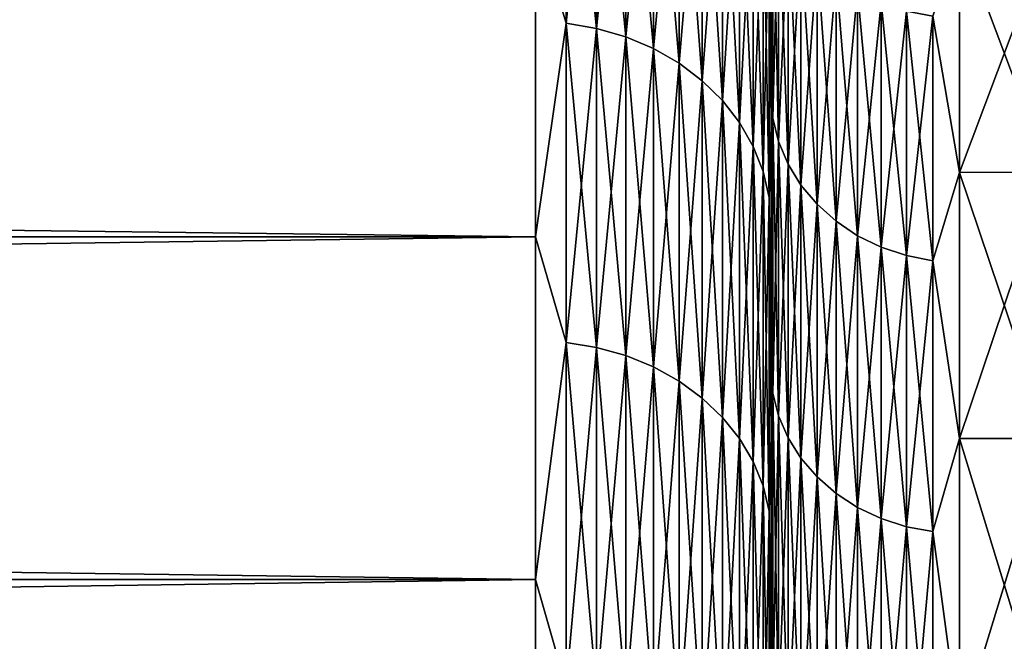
# Model space of a CAD drawing. Header units: metres. Extents: x -2 to 102, y -85 to 102.
# Tile 144 of 256: x 63.29 to 65.38, y 19.69 to 21.01. Entities that reach past the tile are written whole.
import ezdxf

# ---------------------------------------------------------------- set-up
doc = ezdxf.new("R2010")
doc.units = ezdxf.units.M
doc.layers.add('solid_21064300', color=7, linetype='CONTINUOUS')

msp = doc.modelspace()

# ---------------------------------------------------------------- linework, layer by layer
at = {"layer": 'solid_21064300'}
for points in [[(64.445267, 21.621855, -11.51242), (64.445267, 21.000542, -12.610222), (64.379997, 21.217623, -12.25)], [(64.445267, 21.000542, 12.610222), (64.445267, 21.621855, 11.51242), (64.379997, 21.217623, 12.25)], [(64.509476, 20.989588, -12.603644), (64.445267, 21.000542, -12.610222), (64.445267, 21.621855, -11.51242)], [(64.509476, 21.610577, -11.506415), (64.509476, 20.989588, -12.603644), (64.445267, 21.621855, -11.51242)], [(64.509476, 21.610577, 11.506415), (64.445267, 21.621855, 11.51242), (64.445267, 21.000542, 12.610222)], [(64.509476, 20.989588, 12.603644), (64.509476, 21.610577, 11.506415), (64.445267, 21.000542, 12.610222)], [(64.571465, 20.971537, -12.592805), (64.509476, 20.989588, -12.603644), (64.509476, 21.610577, -11.506415)], [(64.571465, 21.591991, -11.496519), (64.571465, 20.971537, -12.592805), (64.509476, 21.610577, -11.506415)], [(64.571465, 21.591991, 11.496519), (64.509476, 21.610577, 11.506415), (64.509476, 20.989588, 12.603644)], [(64.571465, 20.971537, 12.592805), (64.571465, 21.591991, 11.496519), (64.509476, 20.989588, 12.603644)], [(64.630173, 20.946695, -12.577888), (64.571465, 20.971537, -12.592805), (64.571465, 21.591991, -11.496519)], [(64.630173, 21.566416, -11.482902), (64.630173, 20.946695, -12.577888), (64.571465, 21.591991, -11.496519)], [(64.630173, 21.566416, 11.482902), (64.571465, 21.591991, 11.496519), (64.571465, 20.971537, 12.592805)], [(64.630173, 20.946695, 12.577888), (64.630173, 21.566416, 11.482902), (64.571465, 20.971537, 12.592805)], [(64.684586, 20.915491, -12.559152), (64.630173, 20.946695, -12.577888), (64.630173, 21.566416, -11.482902)], [(64.684586, 21.534288, -11.465796), (64.684586, 20.915491, -12.559152), (64.630173, 21.566416, -11.482902)], [(64.684586, 21.534288, 11.465796), (64.630173, 21.566416, 11.482902), (64.630173, 20.946695, 12.577888)], [(64.684586, 20.915491, 12.559152), (64.684586, 21.534288, 11.465796), (64.630173, 20.946695, 12.577888)], [(64.733788, 20.87846, -12.536915), (64.684586, 20.915491, -12.559152), (64.684586, 21.534288, -11.465796)], [(64.733788, 21.496161, -11.445495), (64.733788, 20.87846, -12.536915), (64.684586, 21.534288, -11.465796)], [(64.733788, 21.496161, 11.445495), (64.684586, 21.534288, 11.465796), (64.684586, 20.915491, 12.559152)], [(64.733788, 20.87846, 12.536915), (64.733788, 21.496161, 11.445495), (64.684586, 20.915491, 12.559152)], [(64.776917, 20.836233, -12.511559), (64.733788, 20.87846, -12.536915), (64.733788, 21.496161, -11.445495)], [(64.776917, 21.452686, -11.422347), (64.776917, 20.836233, -12.511559), (64.733788, 21.496161, -11.445495)], [(64.776917, 21.452686, 11.422347), (64.733788, 21.496161, 11.445495), (64.733788, 20.87846, 12.536915)], [(64.776917, 20.836233, 12.511559), (64.776917, 21.452686, 11.422347), (64.733788, 20.87846, 12.536915)], [(64.81324, 20.789539, -12.483521), (64.776917, 20.836233, -12.511559), (64.776917, 21.452686, -11.422347)], [(64.81324, 21.40461, -11.396749), (64.81324, 20.789539, -12.483521), (64.776917, 21.452686, -11.422347)], [(64.81324, 21.40461, 11.396749), (64.776917, 21.452686, 11.422347), (64.776917, 20.836233, 12.511559)], [(64.81324, 20.789539, 12.483521), (64.81324, 21.40461, 11.396749), (64.776917, 20.836233, 12.511559)], [(64.84214, 20.739176, -12.453279), (64.81324, 20.789539, -12.483521), (64.81324, 21.40461, -11.396749)], [(64.84214, 21.352757, -11.369141), (64.84214, 20.739176, -12.453279), (64.81324, 21.40461, -11.396749)], [(64.84214, 21.352757, 11.369141), (64.81324, 21.40461, 11.396749), (64.81324, 20.789539, 12.483521)], [(64.875809, 21.241325, 11.309809), (64.879997, 20.782028, 12.004469), (64.879997, 21.381987, 10.89988)], [(64.875809, 21.241325, -11.309809), (64.879997, 21.381987, -10.899879), (64.879997, 20.78203, -12.004468)], [(64.879997, 21.042114, 10.236554), (64.879997, 21.381987, 10.89988), (64.879997, 20.782028, 12.004469)], [(64.879997, 21.042114, -10.236554), (64.879997, 20.78203, -12.004468), (64.879997, 21.381987, -10.899879)], [(64.84214, 20.739176, 12.453279), (64.84214, 21.352757, 11.369141), (64.81324, 20.789539, 12.483521)], [(64.863113, 20.686008, -12.421353), (64.84214, 20.739176, -12.453279), (64.84214, 21.352757, -11.369141)], [(64.863113, 21.298016, -11.339993), (64.863113, 20.686008, -12.421353), (64.84214, 21.352757, -11.369141)], [(64.863113, 21.298016, 11.339993), (64.84214, 21.352757, 11.369141), (64.84214, 20.739176, 12.453279)], [(64.883995, 21.325424, -9.494691), (64.883995, 20.799284, -10.597765), (64.879997, 21.042114, -10.236554)], [(64.883995, 20.799284, 10.597765), (64.883995, 21.325424, 9.494691), (64.879997, 21.042114, 10.236554)], [(64.896072, 20.749533, -10.572415), (64.883995, 20.799284, -10.597765), (64.883995, 21.325424, -9.494691)], [(64.896072, 21.274414, -9.471979), (64.896072, 20.749533, -10.572415), (64.883995, 21.325424, -9.494691)], [(64.896072, 21.274414, 9.471979), (64.883995, 21.325424, 9.494691), (64.883995, 20.799284, 10.597765)], [(64.863113, 20.686008, 12.421353), (64.863113, 21.298016, 11.339993), (64.84214, 20.739176, 12.453279)], [(64.875809, 20.630945, -12.38829), (64.863113, 20.686008, -12.421353), (64.863113, 21.298016, -11.339993)], [(64.875809, 21.241325, -11.309809), (64.875809, 20.630945, -12.38829), (64.863113, 21.298016, -11.339993)], [(64.875809, 21.241325, 11.309809), (64.863113, 21.298016, 11.339993), (64.863113, 20.686008, 12.421353)], [(64.896072, 20.749533, 10.572415), (64.896072, 21.274414, 9.471979), (64.883995, 20.799284, 10.597765)], [(64.915977, 20.701822, -10.548105), (64.896072, 20.749533, -10.572415), (64.896072, 21.274414, -9.471979)], [(64.915977, 21.225496, -9.4502), (64.915977, 20.701822, -10.548105), (64.896072, 21.274414, -9.471979)], [(64.915977, 21.225496, 9.4502), (64.896072, 21.274414, 9.471979), (64.896072, 20.749533, 10.572415)], [(64.875809, 20.630945, 12.38829), (64.875809, 21.241325, 11.309809), (64.863113, 20.686008, 12.421353)], [(64.875809, 20.630945, 12.38829), (64.879997, 20.782028, 12.004469), (64.875809, 21.241325, 11.309809)], [(64.875809, 21.241325, -11.309809), (64.879997, 20.78203, -12.004468), (64.875809, 20.630945, -12.38829)], [(10.5, 21.217535, -12.250118), (64.379997, 21.217623, -12.25), (64.379997, 20.547428, -13.343657)], [(10.5, 20.547495, 13.343524), (64.379997, 20.547428, 13.343657), (64.379997, 21.217623, 12.25)], [(10.5, 21.217535, 12.250118), (10.5, 20.547495, 13.343524), (64.379997, 21.217623, 12.25)], [(10.5, 20.547495, -13.343524), (10.5, 21.217535, -12.250118), (64.379997, 20.547428, -13.343657)], [(64.445267, 21.000542, -12.610222), (64.379997, 20.547428, -13.343657), (64.379997, 21.217623, -12.25)], [(64.445267, 21.000542, 12.610222), (64.379997, 21.217623, 12.25), (64.379997, 20.547428, 13.343657)], [(64.915977, 20.701822, 10.548105), (64.915977, 21.225496, 9.4502), (64.896072, 20.749533, 10.572415)], [(64.943314, 20.657124, -10.525331), (64.915977, 20.701822, -10.548105), (64.915977, 21.225496, -9.4502)], [(64.943314, 21.179667, -9.429795), (64.943314, 20.657124, -10.525331), (64.915977, 21.225496, -9.4502)], [(64.943314, 21.179667, 9.429795), (64.915977, 21.225496, 9.4502), (64.915977, 20.701822, 10.548105)], [(64.943314, 20.657124, 10.525331), (64.943314, 21.179667, 9.429795), (64.915977, 20.701822, 10.548105)], [(64.977516, 20.61635, -10.504556), (64.943314, 20.657124, -10.525331), (64.943314, 21.179667, -9.429795)], [(64.977516, 21.137863, -9.411183), (64.977516, 20.61635, -10.504556), (64.943314, 21.179667, -9.429795)], [(64.977516, 21.137863, 9.411183), (64.943314, 21.179667, 9.429795), (64.943314, 20.657124, 10.525331)], [(65.223076, 21.015265, 9.356599), (65.279999, 20.684179, 10.058068), (65.279999, 21.190176, 8.942956)], [(65.223076, 21.015265, -9.356599), (65.279999, 21.190176, -8.942956), (65.279999, 20.684179, -10.058068)], [(65.279999, 21.190176, -8.942956), (65.470001, 21.190172, -8.942908), (65.470001, 20.684246, -10.057923)], [(65.279999, 20.684179, -10.058068), (65.279999, 21.190176, -8.942956), (65.470001, 20.684246, -10.057923)], [(65.279999, 21.190176, 8.942956), (65.279999, 20.684179, 10.058068), (65.470001, 21.190172, 8.942908)], [(65.279999, 20.684179, 10.058068), (65.470001, 20.684246, 10.057923), (65.470001, 21.190172, 8.942908)], [(64.977516, 20.61635, 10.504556), (64.977516, 21.137863, 9.411183), (64.943314, 20.657124, 10.525331)], [(65.017883, 20.580336, -10.486204), (64.977516, 20.61635, -10.504556), (64.977516, 21.137863, -9.411183)], [(65.017883, 21.100935, -9.394742), (65.017883, 20.580336, -10.486204), (64.977516, 21.137863, -9.411183)], [(65.017883, 21.100935, 9.394742), (64.977516, 21.137863, 9.411183), (64.977516, 20.61635, 10.504556)], [(65.017883, 20.580336, 10.486204), (65.017883, 21.100935, 9.394742), (64.977516, 20.61635, 10.504556)], [(65.063599, 20.54981, -10.470652), (65.017883, 20.580336, -10.486204), (65.017883, 21.100935, -9.394742)], [(65.063599, 21.069639, -9.380808), (65.063599, 20.54981, -10.470652), (65.017883, 21.100935, -9.394742)], [(65.063599, 21.069639, 9.380808), (65.017883, 21.100935, 9.394742), (65.017883, 20.580336, 10.486204)], [(65.063599, 20.54981, 10.470652), (65.063599, 21.069639, 9.380808), (65.017883, 20.580336, 10.486204)], [(65.113731, 20.5254, -10.458214), (65.063599, 20.54981, -10.470652), (65.063599, 21.069639, -9.380808)], [(65.113731, 21.044611, -9.369664), (65.113731, 20.5254, -10.458214), (65.063599, 21.069639, -9.380808)], [(65.113731, 21.044611, 9.369664), (65.063599, 21.069639, 9.380808), (65.063599, 20.54981, 10.470652)], [(64.879997, 20.466887, 11.343083), (64.879997, 21.042114, 10.236554), (64.879997, 20.782028, 12.004469)], [(64.879997, 21.042114, -10.236554), (64.879997, 20.466887, -11.343083), (64.879997, 20.78203, -12.004468)], [(64.883995, 20.799284, -10.597765), (64.879997, 20.466887, -11.343083), (64.879997, 21.042114, -10.236554)], [(64.883995, 20.799284, 10.597765), (64.879997, 21.042114, 10.236554), (64.879997, 20.466887, 11.343083)], [(65.113731, 20.5254, 10.458214), (65.113731, 21.044611, 9.369664), (65.063599, 20.54981, 10.470652)], [(65.167252, 20.507601, -10.449144), (65.113731, 20.5254, -10.458214), (65.113731, 21.044611, -9.369664)], [(65.167252, 21.026361, -9.36154), (65.167252, 20.507601, -10.449144), (65.113731, 21.044611, -9.369664)], [(65.167252, 21.026361, 9.36154), (65.113731, 21.044611, 9.369664), (65.113731, 20.5254, 10.458214)], [(65.167252, 20.507601, 10.449144), (65.167252, 21.026361, 9.36154), (65.113731, 20.5254, 10.458214)], [(65.223076, 20.496778, -10.44363), (65.167252, 20.507601, -10.449144), (65.167252, 21.026361, -9.36154)], [(65.223076, 21.015265, -9.356599), (65.223076, 20.496778, -10.44363), (65.167252, 21.026361, -9.36154)], [(65.223076, 21.015265, 9.356599), (65.167252, 21.026361, 9.36154), (65.167252, 20.507601, 10.449144)], [(65.223076, 20.496778, 10.44363), (65.223076, 21.015265, 9.356599), (65.167252, 20.507601, 10.449144)], [(65.223076, 20.496778, 10.44363), (65.279999, 20.684179, 10.058068), (65.223076, 21.015265, 9.356599)], [(65.223076, 21.015265, -9.356599), (65.279999, 20.684179, -10.058068), (65.223076, 20.496778, -10.44363)], [(64.445267, 21.000542, -12.610222), (64.445267, 20.323538, -13.674583), (64.379997, 20.547428, -13.343657)], [(64.445267, 20.323538, 13.674583), (64.445267, 21.000542, 12.610222), (64.379997, 20.547428, 13.343657)], [(64.509476, 20.312937, -13.667451), (64.445267, 20.323538, -13.674583), (64.445267, 21.000542, -12.610222)], [(64.509476, 20.989588, -12.603644), (64.509476, 20.312937, -13.667451), (64.445267, 21.000542, -12.610222)], [(64.509476, 20.989588, 12.603644), (64.445267, 21.000542, 12.610222), (64.445267, 20.323538, 13.674583)], [(64.509476, 20.312937, 13.667451), (64.509476, 20.989588, 12.603644), (64.445267, 20.323538, 13.674583)], [(64.571465, 20.295467, -13.655696), (64.509476, 20.312937, -13.667451), (64.509476, 20.989588, -12.603644)], [(64.571465, 20.971537, -12.592805), (64.571465, 20.295467, -13.655696), (64.509476, 20.989588, -12.603644)], [(64.571465, 20.971537, 12.592805), (64.509476, 20.989588, 12.603644), (64.509476, 20.312937, 13.667451)], [(64.571465, 20.295467, 13.655696), (64.571465, 20.971537, 12.592805), (64.509476, 20.312937, 13.667451)], [(64.630173, 20.271427, -13.639522), (64.571465, 20.295467, -13.655696), (64.571465, 20.971537, -12.592805)], [(64.630173, 20.946695, -12.577888), (64.630173, 20.271427, -13.639522), (64.571465, 20.971537, -12.592805)], [(64.630173, 20.946695, 12.577888), (64.571465, 20.971537, 12.592805), (64.571465, 20.295467, 13.655696)], [(64.630173, 20.271427, 13.639522), (64.630173, 20.946695, 12.577888), (64.571465, 20.295467, 13.655696)], [(64.684586, 20.24123, -13.619203), (64.630173, 20.271427, -13.639522), (64.630173, 20.946695, -12.577888)], [(64.684586, 20.915491, -12.559152), (64.684586, 20.24123, -13.619203), (64.630173, 20.946695, -12.577888)], [(64.684586, 20.915491, 12.559152), (64.630173, 20.946695, 12.577888), (64.630173, 20.271427, 13.639522)], [(64.684586, 20.24123, 13.619203), (64.684586, 20.915491, 12.559152), (64.630173, 20.271427, 13.639522)], [(64.733788, 20.205391, -13.595089), (64.684586, 20.24123, -13.619203), (64.684586, 20.915491, -12.559152)], [(64.733788, 20.87846, -12.536915), (64.733788, 20.205391, -13.595089), (64.684586, 20.915491, -12.559152)], [(64.733788, 20.87846, 12.536915), (64.684586, 20.915491, 12.559152), (64.684586, 20.24123, 13.619203)], [(64.733788, 20.205391, 13.595089), (64.733788, 20.87846, 12.536915), (64.684586, 20.24123, 13.619203)], [(64.776917, 20.164528, -13.567594), (64.733788, 20.205391, -13.595089), (64.733788, 20.87846, -12.536915)], [(64.776917, 20.836233, -12.511559), (64.776917, 20.164528, -13.567594), (64.733788, 20.87846, -12.536915)], [(64.776917, 20.836233, 12.511559), (64.733788, 20.87846, 12.536915), (64.733788, 20.205391, 13.595089)], [(64.776917, 20.164528, 13.567594), (64.776917, 20.836233, 12.511559), (64.733788, 20.205391, 13.595089)], [(64.81324, 20.119339, -13.537189), (64.776917, 20.164528, -13.567594), (64.776917, 20.836233, -12.511559)], [(64.81324, 20.789539, -12.483521), (64.81324, 20.119339, -13.537189), (64.776917, 20.836233, -12.511559)], [(64.81324, 20.789539, 12.483521), (64.776917, 20.836233, 12.511559), (64.776917, 20.164528, 13.567594)], [(64.883995, 20.799284, -10.597765), (64.883995, 20.216135, -11.671791), (64.879997, 20.466887, -11.343083)], [(64.883995, 20.216135, 11.671791), (64.883995, 20.799284, 10.597765), (64.879997, 20.466887, 11.343083)], [(64.896072, 20.16778, -11.643873), (64.883995, 20.216135, -11.671791), (64.883995, 20.799284, -10.597765)], [(64.896072, 20.749533, -10.572415), (64.896072, 20.16778, -11.643873), (64.883995, 20.799284, -10.597765)], [(64.896072, 20.749533, 10.572415), (64.883995, 20.799284, 10.597765), (64.883995, 20.216135, 11.671791)], [(64.81324, 20.119339, 13.537189), (64.81324, 20.789539, 12.483521), (64.776917, 20.164528, 13.567594)], [(64.84214, 20.070599, -13.504395), (64.81324, 20.119339, -13.537189), (64.81324, 20.789539, -12.483521)], [(64.84214, 20.739176, -12.453279), (64.84214, 20.070599, -13.504395), (64.81324, 20.789539, -12.483521)], [(64.84214, 20.739176, 12.453279), (64.81324, 20.789539, 12.483521), (64.81324, 20.119339, 13.537189)], [(64.875809, 20.630945, -12.38829), (64.879997, 20.78203, -12.004468), (64.879997, 20.12495, -13.076054)], [(64.875809, 20.630945, 12.38829), (64.879997, 20.124949, 13.076054), (64.879997, 20.782028, 12.004469)], [(64.879997, 20.466887, -11.343083), (64.879997, 20.12495, -13.076054), (64.879997, 20.78203, -12.004468)], [(64.879997, 20.466887, 11.343083), (64.879997, 20.782028, 12.004469), (64.879997, 20.124949, 13.076054)], [(64.84214, 20.070599, 13.504395), (64.84214, 20.739176, 12.453279), (64.81324, 20.119339, 13.537189)], [(64.863113, 20.019144, -13.469773), (64.84214, 20.070599, -13.504395), (64.84214, 20.739176, -12.453279)], [(64.863113, 20.686008, -12.421353), (64.863113, 20.019144, -13.469773), (64.84214, 20.739176, -12.453279)], [(64.863113, 20.686008, 12.421353), (64.84214, 20.739176, 12.453279), (64.84214, 20.070599, 13.504395)], [(64.896072, 20.16778, 11.643873), (64.896072, 20.749533, 10.572415), (64.883995, 20.216135, 11.671791)], [(64.915977, 20.121405, -11.617099), (64.896072, 20.16778, -11.643873), (64.896072, 20.749533, -10.572415)], [(64.915977, 20.701822, -10.548105), (64.915977, 20.121405, -11.617099), (64.896072, 20.749533, -10.572415)], [(64.915977, 20.701822, 10.548105), (64.896072, 20.749533, 10.572415), (64.896072, 20.16778, 11.643873)], [(64.915977, 20.121405, 11.617099), (64.915977, 20.701822, 10.548105), (64.896072, 20.16778, 11.643873)], [(64.943314, 20.077961, -11.592016), (64.915977, 20.121405, -11.617099), (64.915977, 20.701822, -10.548105)], [(64.943314, 20.657124, -10.525331), (64.943314, 20.077961, -11.592016), (64.915977, 20.701822, -10.548105)], [(64.943314, 20.657124, 10.525331), (64.915977, 20.701822, 10.548105), (64.915977, 20.121405, 11.617099)], [(64.863113, 20.019144, 13.469773), (64.863113, 20.686008, 12.421353), (64.84214, 20.070599, 13.504395)], [(64.875809, 19.965857, -13.43392), (64.863113, 20.019144, -13.469773), (64.863113, 20.686008, -12.421353)], [(64.875809, 20.630945, -12.38829), (64.875809, 19.965857, -13.43392), (64.863113, 20.686008, -12.421353)], [(64.875809, 20.630945, 12.38829), (64.863113, 20.686008, 12.421353), (64.863113, 20.019144, 13.469773)], [(65.223076, 20.496778, 10.44363), (65.279999, 20.119551, 11.14467), (65.279999, 20.684179, 10.058068)], [(65.223076, 20.496778, -10.44363), (65.279999, 20.684179, -10.058068), (65.279999, 20.119551, -11.14467)], [(65.279999, 20.684179, -10.058068), (65.470001, 20.684246, -10.057923), (65.470001, 20.119448, -11.144834)], [(65.279999, 20.119551, 11.14467), (65.470001, 20.119448, 11.144834), (65.470001, 20.684246, 10.057923)], [(65.279999, 20.684179, 10.058068), (65.279999, 20.119551, 11.14467), (65.470001, 20.684246, 10.057923)], [(65.279999, 20.119551, -11.14467), (65.279999, 20.684179, -10.058068), (65.470001, 20.119448, -11.144834)], [(64.943314, 20.077961, 11.592016), (64.943314, 20.657124, 10.525331), (64.915977, 20.121405, 11.617099)], [(64.977516, 20.03833, -11.569136), (64.943314, 20.077961, -11.592016), (64.943314, 20.657124, -10.525331)], [(64.977516, 20.61635, -10.504556), (64.977516, 20.03833, -11.569136), (64.943314, 20.657124, -10.525331)], [(64.977516, 20.61635, 10.504556), (64.943314, 20.657124, 10.525331), (64.943314, 20.077961, 11.592016)], [(64.875809, 19.965857, 13.43392), (64.875809, 20.630945, 12.38829), (64.863113, 20.019144, 13.469773)], [(64.875809, 19.965857, 13.43392), (64.879997, 20.124949, 13.076054), (64.875809, 20.630945, 12.38829)], [(64.875809, 20.630945, -12.38829), (64.879997, 20.12495, -13.076054), (64.875809, 19.965857, -13.43392)], [(64.977516, 20.03833, 11.569136), (64.977516, 20.61635, 10.504556), (64.943314, 20.077961, 11.592016)], [(65.017883, 20.003325, -11.548924), (64.977516, 20.03833, -11.569136), (64.977516, 20.61635, -10.504556)], [(65.017883, 20.580336, -10.486204), (65.017883, 20.003325, -11.548924), (64.977516, 20.61635, -10.504556)], [(65.017883, 20.580336, 10.486204), (64.977516, 20.61635, 10.504556), (64.977516, 20.03833, 11.569136)], [(65.017883, 20.003325, 11.548924), (65.017883, 20.580336, 10.486204), (64.977516, 20.03833, 11.569136)], [(65.063599, 19.973656, -11.531796), (65.017883, 20.003325, -11.548924), (65.017883, 20.580336, -10.486204)], [(65.063599, 20.54981, -10.470652), (65.063599, 19.973656, -11.531796), (65.017883, 20.580336, -10.486204)], [(65.063599, 20.54981, 10.470652), (65.017883, 20.580336, 10.486204), (65.017883, 20.003325, 11.548924)], [(10.5, 20.547495, -13.343524), (64.379997, 20.547428, -13.343657), (64.379997, 19.820917, -14.400739)], [(10.5, 19.820917, -14.400739), (10.5, 20.547495, -13.343524), (64.379997, 19.820917, -14.400739)], [(10.5, 20.547495, 13.343524), (10.5, 19.820917, 14.400739), (64.379997, 20.547428, 13.343657)], [(10.5, 19.820917, 14.400739), (64.379997, 19.820917, 14.400739), (64.379997, 20.547428, 13.343657)], [(64.445267, 20.323538, -13.674583), (64.379997, 19.820917, -14.400739), (64.379997, 20.547428, -13.343657)], [(64.445267, 20.323538, 13.674583), (64.379997, 20.547428, 13.343657), (64.379997, 19.820917, 14.400739)], [(65.063599, 19.973656, 11.531796), (65.063599, 20.54981, 10.470652), (65.017883, 20.003325, 11.548924)], [(65.113731, 19.94993, -11.518097), (65.063599, 19.973656, -11.531796), (65.063599, 20.54981, -10.470652)], [(65.113731, 20.5254, -10.458214), (65.113731, 19.94993, -11.518097), (65.063599, 20.54981, -10.470652)], [(65.113731, 20.5254, 10.458214), (65.063599, 20.54981, 10.470652), (65.063599, 19.973656, 11.531796)], [(65.113731, 19.94993, 11.518097), (65.113731, 20.5254, 10.458214), (65.063599, 19.973656, 11.531796)], [(65.167252, 19.932631, -11.508109), (65.113731, 19.94993, -11.518097), (65.113731, 20.5254, -10.458214)], [(65.167252, 20.507601, -10.449144), (65.167252, 19.932631, -11.508109), (65.113731, 20.5254, -10.458214)], [(65.167252, 20.507601, 10.449144), (65.113731, 20.5254, 10.458214), (65.113731, 19.94993, 11.518097)], [(65.167252, 19.932631, 11.508109), (65.167252, 20.507601, 10.449144), (65.113731, 19.94993, 11.518097)], [(65.223076, 19.92211, -11.502036), (65.167252, 19.932631, -11.508109), (65.167252, 20.507601, -10.449144)], [(65.223076, 20.496778, -10.44363), (65.223076, 19.92211, -11.502036), (65.167252, 20.507601, -10.449144)], [(65.223076, 20.496778, 10.44363), (65.167252, 20.507601, 10.449144), (65.167252, 19.932631, 11.508109)], [(65.223076, 19.92211, 11.502036), (65.223076, 20.496778, 10.44363), (65.167252, 19.932631, 11.508109)], [(65.223076, 19.92211, 11.502036), (65.279999, 20.119551, 11.14467), (65.223076, 20.496778, 10.44363)], [(65.223076, 20.496778, -10.44363), (65.279999, 20.119551, -11.14467), (65.223076, 19.92211, -11.502036)], [(64.879997, 19.834274, 12.416082), (64.879997, 20.466887, 11.343083), (64.879997, 20.124949, 13.076054)], [(64.879997, 20.466887, -11.343083), (64.879997, 19.834274, -12.416081), (64.879997, 20.12495, -13.076054)], [(64.883995, 20.216135, -11.671791), (64.879997, 19.834274, -12.416081), (64.879997, 20.466887, -11.343083)], [(64.883995, 20.216135, 11.671791), (64.879997, 20.466887, 11.343083), (64.879997, 19.834274, 12.416082)], [(64.445267, 20.323538, -13.674583), (64.445267, 19.59264, -14.702682), (64.379997, 19.820917, -14.400739)], [(64.445267, 19.59264, 14.702682), (64.445267, 20.323538, 13.674583), (64.379997, 19.820917, 14.400739)], [(64.509476, 19.58242, -14.695014), (64.445267, 19.59264, -14.702682), (64.445267, 20.323538, -13.674583)], [(64.509476, 20.312937, -13.667451), (64.509476, 19.58242, -14.695014), (64.445267, 20.323538, -13.674583)], [(64.509476, 20.312937, 13.667451), (64.445267, 20.323538, 13.674583), (64.445267, 19.59264, 14.702682)], [(64.509476, 19.58242, 14.695014), (64.509476, 20.312937, 13.667451), (64.445267, 19.59264, 14.702682)], [(64.571465, 19.565578, -14.682376), (64.509476, 19.58242, -14.695014), (64.509476, 20.312937, -13.667451)], [(64.571465, 20.295467, -13.655696), (64.571465, 19.565578, -14.682376), (64.509476, 20.312937, -13.667451)], [(64.571465, 20.295467, 13.655696), (64.509476, 20.312937, 13.667451), (64.509476, 19.58242, 14.695014)], [(64.571465, 19.565578, 14.682376), (64.571465, 20.295467, 13.655696), (64.509476, 19.58242, 14.695014)], [(64.630173, 19.542404, -14.664984), (64.571465, 19.565578, -14.682376), (64.571465, 20.295467, -13.655696)], [(64.630173, 20.271427, -13.639522), (64.630173, 19.542404, -14.664984), (64.571465, 20.295467, -13.655696)], [(64.630173, 20.271427, 13.639522), (64.571465, 20.295467, 13.655696), (64.571465, 19.565578, 14.682376)], [(64.630173, 19.542404, 14.664984), (64.630173, 20.271427, 13.639522), (64.571465, 19.565578, 14.682376)], [(64.684586, 19.513292, -14.643138), (64.630173, 19.542404, -14.664984), (64.630173, 20.271427, -13.639522)], [(64.684586, 20.24123, -13.619203), (64.684586, 19.513292, -14.643138), (64.630173, 20.271427, -13.639522)], [(64.684586, 20.24123, 13.619203), (64.630173, 20.271427, 13.639522), (64.630173, 19.542404, 14.664984)], [(64.684586, 19.513292, 14.643138), (64.684586, 20.24123, 13.619203), (64.630173, 19.542404, 14.664984)], [(64.733788, 19.478743, -14.617211), (64.684586, 19.513292, -14.643138), (64.684586, 20.24123, -13.619203)], [(64.733788, 20.205391, -13.595089), (64.733788, 19.478743, -14.617211), (64.684586, 20.24123, -13.619203)], [(64.733788, 20.205391, 13.595089), (64.684586, 20.24123, 13.619203), (64.684586, 19.513292, 14.643138)], [(64.883995, 20.216135, -11.671791), (64.883995, 19.577576, -12.713826), (64.879997, 19.834274, -12.416081)], [(64.883995, 19.577576, 12.713826), (64.883995, 20.216135, 11.671791), (64.879997, 19.834274, 12.416082)], [(64.896072, 19.530746, -12.683415), (64.883995, 19.577576, -12.713826), (64.883995, 20.216135, -11.671791)], [(64.896072, 20.16778, -11.643873), (64.896072, 19.530746, -12.683415), (64.883995, 20.216135, -11.671791)], [(64.896072, 20.16778, 11.643873), (64.883995, 20.216135, 11.671791), (64.883995, 19.577576, 12.713826)], [(64.733788, 19.478743, 14.617211), (64.733788, 20.205391, 13.595089), (64.684586, 19.513292, 14.643138)], [(64.776917, 19.439348, -14.587649), (64.733788, 19.478743, -14.617211), (64.733788, 20.205391, -13.595089)], [(64.776917, 20.164528, -13.567594), (64.776917, 19.439348, -14.587649), (64.733788, 20.205391, -13.595089)], [(64.776917, 20.164528, 13.567594), (64.733788, 20.205391, 13.595089), (64.733788, 19.478743, 14.617211)], [(64.896072, 19.530746, 12.683415), (64.896072, 20.16778, 11.643873), (64.883995, 19.577576, 12.713826)], [(64.915977, 19.485838, -12.654251), (64.896072, 19.530746, -12.683415), (64.896072, 20.16778, -11.643873)], [(64.915977, 20.121405, -11.617099), (64.915977, 19.485838, -12.654251), (64.896072, 20.16778, -11.643873)], [(64.915977, 20.121405, 11.617099), (64.896072, 20.16778, 11.643873), (64.896072, 19.530746, 12.683415)], [(64.776917, 19.439348, 14.587649), (64.776917, 20.164528, 13.567594), (64.733788, 19.478743, 14.617211)], [(64.81324, 19.395784, -14.554958), (64.776917, 19.439348, -14.587649), (64.776917, 20.164528, -13.567594)], [(64.81324, 20.119339, -13.537189), (64.81324, 19.395784, -14.554958), (64.776917, 20.164528, -13.567594)], [(64.81324, 20.119339, 13.537189), (64.776917, 20.164528, 13.567594), (64.776917, 19.439348, 14.587649)], [(64.81324, 19.395784, 14.554958), (64.81324, 20.119339, 13.537189), (64.776917, 19.439348, 14.587649)], [(64.84214, 19.348797, -14.519698), (64.81324, 19.395784, -14.554958), (64.81324, 20.119339, -13.537189)], [(64.84214, 20.070599, -13.504395), (64.84214, 19.348797, -14.519698), (64.81324, 20.119339, -13.537189)], [(64.84214, 20.070599, 13.504395), (64.81324, 20.119339, 13.537189), (64.81324, 19.395784, 14.554958)], [(64.875809, 19.965857, -13.43392), (64.879997, 20.12495, -13.076054), (64.879997, 19.412775, -14.111845)], [(64.875809, 19.965857, 13.43392), (64.879997, 19.412773, 14.111846), (64.879997, 20.124949, 13.076054)], [(64.879997, 19.834274, -12.416081), (64.879997, 19.412775, -14.111845), (64.879997, 20.12495, -13.076054)], [(64.879997, 19.834274, 12.416082), (64.879997, 20.124949, 13.076054), (64.879997, 19.412773, 14.111846)], [(64.915977, 19.485838, 12.654251), (64.915977, 20.121405, 11.617099), (64.896072, 19.530746, 12.683415)], [(64.943314, 19.443766, -12.626929), (64.915977, 19.485838, -12.654251), (64.915977, 20.121405, -11.617099)], [(64.943314, 20.077961, -11.592016), (64.943314, 19.443766, -12.626929), (64.915977, 20.121405, -11.617099)], [(64.943314, 20.077961, 11.592016), (64.915977, 20.121405, 11.617099), (64.915977, 19.485838, 12.654251)], [(65.223076, 19.92211, 11.502036), (65.279999, 19.497892, 12.199681), (65.279999, 20.119551, 11.14467)], [(65.223076, 19.92211, -11.502036), (65.279999, 20.119551, -11.14467), (65.279999, 19.497892, -12.199681)], [(65.279999, 20.119551, -11.14467), (65.470001, 20.119448, -11.144834), (65.470001, 19.497904, -12.199619)], [(65.279999, 19.497892, -12.199681), (65.279999, 20.119551, -11.14467), (65.470001, 19.497904, -12.199619)], [(65.279999, 20.119551, 11.14467), (65.279999, 19.497892, 12.199681), (65.470001, 20.119448, 11.144834)], [(65.279999, 19.497892, 12.199681), (65.470001, 19.497904, 12.199619), (65.470001, 20.119448, 11.144834)], [(64.84214, 19.348797, 14.519698), (64.84214, 20.070599, 13.504395), (64.81324, 19.395784, 14.554958)], [(64.863113, 19.299194, -14.482474), (64.84214, 19.348797, -14.519698), (64.84214, 20.070599, -13.504395)], [(64.863113, 20.019144, -13.469773), (64.863113, 19.299194, -14.482474), (64.84214, 20.070599, -13.504395)], [(64.863113, 20.019144, 13.469773), (64.84214, 20.070599, 13.504395), (64.84214, 19.348797, 14.519698)], [(64.943314, 19.443766, 12.626929), (64.943314, 20.077961, 11.592016), (64.915977, 19.485838, 12.654251)], [(64.977516, 19.405388, -12.602006), (64.943314, 19.443766, -12.626929), (64.943314, 20.077961, -11.592016)], [(64.977516, 20.03833, -11.569136), (64.977516, 19.405388, -12.602006), (64.943314, 20.077961, -11.592016)], [(64.977516, 20.03833, 11.569136), (64.943314, 20.077961, 11.592016), (64.943314, 19.443766, 12.626929)], [(64.977516, 19.405388, 12.602006), (64.977516, 20.03833, 11.569136), (64.943314, 19.443766, 12.626929)], [(65.017883, 19.371487, -12.57999), (64.977516, 19.405388, -12.602006), (64.977516, 20.03833, -11.569136)], [(65.017883, 20.003325, -11.548924), (65.017883, 19.371487, -12.57999), (64.977516, 20.03833, -11.569136)], [(65.017883, 20.003325, 11.548924), (64.977516, 20.03833, 11.569136), (64.977516, 19.405388, 12.602006)], [(64.863113, 19.299194, 14.482474), (64.863113, 20.019144, 13.469773), (64.84214, 19.348797, 14.519698)], [(64.875809, 19.247824, -14.443925), (64.863113, 19.299194, -14.482474), (64.863113, 20.019144, -13.469773)], [(64.875809, 19.965857, -13.43392), (64.875809, 19.247824, -14.443925), (64.863113, 20.019144, -13.469773)], [(64.875809, 19.965857, 13.43392), (64.863113, 20.019144, 13.469773), (64.863113, 19.299194, 14.482474)], [(65.017883, 19.371487, 12.57999), (65.017883, 20.003325, 11.548924), (64.977516, 19.405388, 12.602006)], [(65.063599, 19.342754, -12.561332), (65.017883, 19.371487, -12.57999), (65.017883, 20.003325, -11.548924)], [(65.063599, 19.973656, -11.531796), (65.063599, 19.342754, -12.561332), (65.017883, 20.003325, -11.548924)], [(65.063599, 19.973656, 11.531796), (65.017883, 20.003325, 11.548924), (65.017883, 19.371487, 12.57999)], [(64.875809, 19.247824, 14.443925), (64.875809, 19.965857, 13.43392), (64.863113, 19.299194, 14.482474)], [(64.875809, 19.247824, 14.443925), (64.879997, 19.412773, 14.111846), (64.875809, 19.965857, 13.43392)], [(64.875809, 19.965857, -13.43392), (64.879997, 19.412775, -14.111845), (64.875809, 19.247824, -14.443925)], [(65.063599, 19.342754, 12.561332), (65.063599, 19.973656, 11.531796), (65.017883, 19.371487, 12.57999)], [(65.113731, 19.319778, -12.546411), (65.063599, 19.342754, -12.561332), (65.063599, 19.973656, -11.531796)], [(65.113731, 19.94993, -11.518097), (65.113731, 19.319778, -12.546411), (65.063599, 19.973656, -11.531796)], [(65.113731, 19.94993, 11.518097), (65.063599, 19.973656, 11.531796), (65.063599, 19.342754, 12.561332)], [(65.113731, 19.319778, 12.546411), (65.113731, 19.94993, 11.518097), (65.063599, 19.342754, 12.561332)], [(65.167252, 19.303026, -12.535531), (65.113731, 19.319778, -12.546411), (65.113731, 19.94993, -11.518097)], [(65.167252, 19.932631, -11.508109), (65.167252, 19.303026, -12.535531), (65.113731, 19.94993, -11.518097)], [(65.167252, 19.932631, 11.508109), (65.113731, 19.94993, 11.518097), (65.113731, 19.319778, 12.546411)], [(65.167252, 19.303026, 12.535531), (65.167252, 19.932631, 11.508109), (65.113731, 19.319778, 12.546411)], [(65.223076, 19.292837, -12.528915), (65.167252, 19.303026, -12.535531), (65.167252, 19.932631, -11.508109)], [(65.223076, 19.92211, -11.502036), (65.223076, 19.292837, -12.528915), (65.167252, 19.932631, -11.508109)], [(65.223076, 19.92211, 11.502036), (65.167252, 19.932631, 11.508109), (65.167252, 19.303026, 12.535531)], [(65.223076, 19.292837, 12.528915), (65.223076, 19.92211, 11.502036), (65.167252, 19.303026, 12.535531)], [(65.223076, 19.292837, 12.528915), (65.279999, 19.497892, 12.199681), (65.223076, 19.92211, 11.502036)], [(65.223076, 19.92211, -11.502036), (65.279999, 19.497892, -12.199681), (65.223076, 19.292837, -12.528915)], [(64.879997, 19.144674, 13.455134), (64.879997, 19.834274, 12.416082), (64.879997, 19.412773, 14.111846)], [(64.879997, 19.834274, -12.416081), (64.879997, 19.144674, -13.455133), (64.879997, 19.412775, -14.111845)], [(64.883995, 19.577576, -12.713826), (64.879997, 19.144674, -13.455133), (64.879997, 19.834274, -12.416081)], [(64.883995, 19.577576, 12.713826), (64.879997, 19.834274, 12.416082), (64.879997, 19.144674, 13.455134)], [(10.5, 19.820917, -14.400739), (64.379997, 19.820917, -14.400739), (64.379997, 19.040075, -15.418349)], [(10.5, 19.03997, -15.418452), (10.5, 19.820917, -14.400739), (64.379997, 19.040075, -15.418349)], [(10.5, 19.03997, 15.418452), (64.379997, 19.040075, 15.418349), (64.379997, 19.820917, 14.400739)], [(10.5, 19.820917, 14.400739), (10.5, 19.03997, 15.418452), (64.379997, 19.820917, 14.400739)], [(64.445267, 19.59264, -14.702682), (64.379997, 19.040075, -15.418349), (64.379997, 19.820917, -14.400739)], [(64.445267, 19.59264, 14.702682), (64.379997, 19.820917, 14.400739), (64.379997, 19.040075, 15.418349)]]:
    msp.add_3dface(points, dxfattribs=at)

doc.saveas('drawing.dxf')
